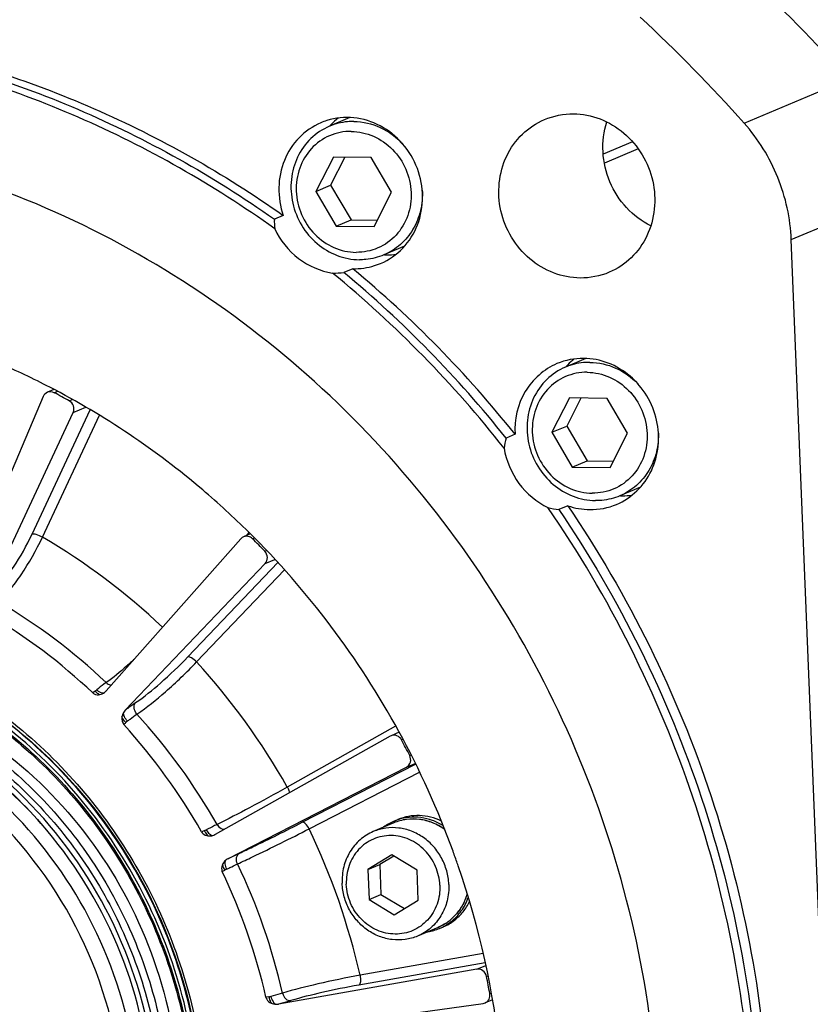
# Model space of a CAD drawing. Header units: millimetres. Extents: x 0 to 420, y 0 to 297.
# Tile 10 of 65: x 172 to 186, y 44 to 62. Entities that reach past the tile are written whole.
import ezdxf

# ---------------------------------------------------------------- set-up
doc = ezdxf.new("R2010")
doc.units = ezdxf.units.MM
doc.header["$LTSCALE"] = 23.1
doc.layers.add('COMPONENTS', color=7, linetype='CONTINUOUS')

msp = doc.modelspace()

# ---------------------------------------------------------------- linework, layer by layer
at = {"layer": 'COMPONENTS', "color": 7, "linetype": 'CONTINUOUS'}
for p, q in [((185.28809, 59.75497), (187.1948, 60.56257)), ((178.06424, 59.85812), (177.69033, 59.69975)), ((183.24349, 59.41465), (182.70541, 59.18675)), ((183.34614, 59.28662), (182.72639, 59.02413)), ((177.76238, 59.13507), (177.44085, 58.50556)), ((177.97467, 59.13277), (177.71324, 58.62093)), ((178.45661, 59.12755), (177.76238, 59.13507)), ((178.8293, 58.49052), (178.45661, 59.12755)), ((177.44085, 58.50556), (177.71324, 58.62093)), ((177.44085, 58.50556), (177.81354, 57.86852)), ((177.71324, 58.62093), (178.08592, 57.98389)), ((178.50776, 57.861), (178.8293, 58.49052)), ((186.15027, 57.62285), (188.05698, 58.43044)), ((176.84538, 58.06539), (176.68195, 57.99617)), ((177.81354, 57.86852), (178.08592, 57.98389)), ((178.08592, 57.98389), (178.56786, 57.97867)), ((177.81354, 57.86852), (178.50776, 57.861)), ((187.44542, 25.55473), (186.15027, 57.62285)), ((179.06298, 57.50097), (178.68877, 57.34248)), ((178.11852, 57.09), (177.95509, 57.02077)), ((178.51862, 57.14604), (178.62785, 57.18657)), ((182.38753, 55.4446), (182.01403, 55.2864)), ((172.64465, 54.87588), (172.52438, 54.82494)), ((172.64781, 54.81873), (172.70779, 54.84413)), ((172.44888, 54.74847), (170.96259, 51.24953)), ((172.92451, 54.67044), (172.97844, 54.69329)), ((182.08608, 54.72173), (181.76454, 54.09221)), ((182.29837, 54.71943), (182.03693, 54.20759)), ((182.78031, 54.71421), (182.08608, 54.72173)), ((183.15299, 54.07717), (182.78031, 54.71421)), ((172.24289, 52.22429), (173.30809, 54.50544)), ((172.99618, 54.45517), (173.22571, 54.55239)), ((171.39186, 51.01947), (172.99618, 54.45517)), ((172.43308, 52.1716), (173.47614, 54.40533)), ((181.76454, 54.09221), (182.03693, 54.20759)), ((182.03693, 54.20759), (182.40962, 53.57055)), ((181.09002, 54.05688), (180.92659, 53.98766)), ((181.76454, 54.09221), (182.13723, 53.45518)), ((182.83146, 53.44766), (183.15299, 54.07717)), ((182.13723, 53.45518), (182.40962, 53.57055)), ((182.13723, 53.45518), (182.83146, 53.44766)), ((182.40962, 53.57055), (182.89156, 53.56533)), ((183.38699, 53.08777), (183.01246, 52.92913)), ((182.05585, 52.74688), (181.89242, 52.67766)), ((176.06908, 52.14175), (173.60245, 49.35524)), ((176.24175, 52.22982), (176.11923, 52.17793)), ((176.21654, 52.25429), (176.16677, 52.19806)), ((176.28217, 52.14263), (176.31655, 52.15719)), ((176.50625, 51.91391), (176.53821, 51.92745)), ((173.95007, 49.0004), (176.51228, 51.68935)), ((175.09456, 49.97645), (176.74359, 51.70705)), ((176.51228, 51.68935), (176.68996, 51.7646)), ((175.25804, 49.88451), (176.86774, 51.57383)), ((173.39781, 49.35099), (173.35397, 49.31933)), ((178.90381, 48.70793), (176.91906, 47.59261)), ((178.81905, 48.53304), (178.80474, 48.52618)), ((178.96603, 48.59542), (178.81855, 48.53296)), ((178.80474, 48.52618), (175.59923, 46.72487)), ((179.01115, 48.45761), (179.03634, 48.46828)), ((179.16066, 48.17084), (179.1854, 48.18132)), ((177.19228, 46.94663), (179.26813, 48.0127)), ((179.10048, 47.95897), (179.26111, 48.02701)), ((175.83119, 46.27998), (179.10048, 47.95897)), ((177.3184, 46.82669), (179.3405, 47.86517)), ((178.8687, 46.93584), (178.49471, 46.77744)), ((178.87634, 46.96862), (178.9428, 46.99677)), ((175.39868, 46.79267), (175.3483, 46.77223)), ((175.5919, 46.72094), (175.59923, 46.72487)), ((178.8346, 46.34977), (178.39476, 46.08044)), ((178.86841, 46.32934), (178.61267, 46.17274)), ((179.29658, 46.07067), (178.8346, 46.34977)), ((180.04056, 46.17545), (180.03284, 46.19772)), ((175.72869, 46.04264), (175.77502, 46.07087)), ((178.39476, 46.08044), (178.61267, 46.17274)), ((178.39476, 46.08044), (178.41691, 45.53201)), ((178.61267, 46.17274), (178.63482, 45.6243)), ((179.31873, 45.52224), (179.29658, 46.07067)), ((180.05062, 46.14629), (180.04056, 46.17545)), ((178.41691, 45.53201), (178.63482, 45.6243)), ((178.41691, 45.53201), (178.87889, 45.2529)), ((178.63482, 45.6243), (179.06299, 45.36563)), ((178.87889, 45.2529), (179.31873, 45.52224)), ((179.67993, 45.02056), (179.30594, 44.86216)), ((179.70879, 45.00324), (179.77525, 45.03139)), ((180.50666, 44.54089), (178.25135, 44.14346)), ((180.3881, 44.25568), (176.75748, 43.6159)), ((180.54317, 44.37194), (178.22927, 43.96419)), ((180.3881, 44.25568), (180.55318, 44.32561)), ((180.56761, 44.12437), (180.59424, 44.13564)), ((176.58208, 43.74972), (176.52866, 43.74189)), ((180.67626, 43.69549), (180.54256, 43.63886)), ((180.62793, 43.80763), (180.65581, 43.81943)), ((176.85106, 43.1245), (180.50741, 43.62918))]:
    msp.add_line(p, q, dxfattribs=at)
for centre, radius, start, end in [((165.87428, 41.57838), 28.54758, 41.68247, 47.141812), ((163.96757, 40.77078), 28.54758, 41.68247, 47.141812), ((178.00605, 58.65157), 1.20829, 107.50648, 113.015381), ((178.63334, 58.87059), 1.25329, 136.685523, 138.309855), ((178.62353, 58.88012), 1.23961, 128.44357, 136.695188), ((178.74904, 58.58738), 1.24397, 267.617348, 270.062628), ((178.74893, 58.58258), 1.23917, 270.067891, 277.492098), ((164.53665, 40.92567), 20.81492, 38.220438, 50.603849), ((164.66377, 41.02731), 20.79544, 38.552447, 50.271835), ((164.82532, 41.09468), 20.79806, 38.553188, 50.271094), ((182.94895, 54.46488), 1.24215, 128.490526, 136.012475), ((182.95687, 54.45704), 1.25329, 136.005857, 138.277512), ((165.95186, 41.99192), 14.46938, 61.191074, 62.434191), ((183.07296, 54.17019), 1.24012, 267.585307, 269.377545), ((183.07276, 54.16758), 1.2375, 269.385552, 277.436932), ((166.41021, 41.85502), 11.94599, 46.498242, 59.723407), ((165.11295, 41.04662), 15.78084, 28.647737, 45.328538), ((165.42809, 41.28491), 15.35257, 43.814654, 45.009628), ((166.1636, 41.6745), 10.80054, 46.485018, 59.566765), ((166.07057, 41.63144), 10.59016, 46.547671, 59.50392), ((166.00043, 41.42736), 12.53901, 29.451463, 42.412765), ((173.12749, 49.73263), 0.46768, 305.310313, 310.022611), ((173.43202, 49.50635), 0.22778, 306.999846, 310.057081), ((173.43242, 49.5059), 0.22718, 310.054286, 316.524085), ((173.43408, 49.50429), 0.22487, 316.531197, 318.483645), ((165.81125, 41.3333), 11.2917, 29.578776, 42.285639), ((165.72509, 41.29666), 11.07194, 29.639657, 42.224499), ((174.21875, 48.51689), 0.3644, 128.823737, 134.836834), ((164.93511, 40.94646), 15.98492, 20.01042, 28.657193), ((165.05958, 41.00109), 15.81916, 26.951234, 28.122593), ((166.16166, 41.46653), 8.29545, 4.75743, 41.156708), ((179.23759, 46.11648), 0.92555, 112.972918, 126.85057), ((179.23589, 46.11969), 0.92194, 108.476817, 112.953596), ((175.24098, 47.18583), 0.42361, 291.857456, 297.106718), ((165.83148, 41.32892), 12.73478, 12.76845, 25.576299), ((175.49028, 46.91946), 0.22302, 287.650426, 297.109721), ((164.98136, 40.96434), 15.93535, 19.172483, 20.006904), ((175.93352, 46.08131), 0.22347, 117.252564, 128.841453), ((165.69697, 41.27162), 11.42177, 12.868731, 25.476205), ((165.61324, 41.23609), 11.19934, 12.92911, 25.415626), ((175.98494, 45.72711), 0.40279, 115.897062, 121.410983), ((179.34719, 45.85601), 0.92626, 292.977676, 307.912578), ((179.41365, 45.88416), 0.92626, 292.977676, 307.912578), ((179.34808, 45.85562), 0.92556, 279.057081, 292.936428), ((165.19811, 41.03323), 15.67727, 10.193284, 11.3717), ((176.52565, 44.13077), 0.38521, 278.42289, 284.164123), ((176.71842, 43.83938), 0.22687, 268.440496, 279.915313), ((180.48816, 43.76751), 0.13966, 277.921766, 293.120068)]:
    msp.add_arc(centre, radius, start, end, dxfattribs=at)
for points, knots in [([(161.28293, 60.93607), (162.55953, 61.27646), (165.21426, 61.6668), (169.24385, 61.34432), (173.15767, 60.13777), (175.55784, 58.78888), (176.68195, 57.99617)], [0, 0, 0, 0, 0.2453038, 0.49316963, 0.7446139, 1, 1, 1, 1]), ([(161.9647, 61.13499), (163.2091, 61.42608), (165.78461, 61.73442), (169.67373, 61.35014), (173.44384, 60.14302), (175.75877, 58.83166), (176.84538, 58.06539)], [0, 0, 0, 0, 0.24534699, 0.49329461, 0.7447427, 1, 1, 1, 1]), ([(176.68871, 57.82207), (175.56572, 58.62502), (173.16453, 59.99288), (169.24173, 61.22068), (165.19886, 61.55505), (162.53453, 61.16577), (161.25378, 60.82426)], [0, 0, 0, 0, 0.25543512, 0.50689829, 0.75474502, 1, 1, 1, 1]), ([(182.16092, 59.92732), (182.32586, 59.92553), (182.66199, 59.85926), (183.25069, 59.50625), (183.72256, 58.72808), (183.63365, 57.82237), (183.24235, 57.27258), (182.96338, 57.08672), (182.81443, 57.02363)], [0, 0, 0, 0, 0.12327334, 0.24962173, 0.50501342, 0.7561862, 0.87911327, 1, 1, 1, 1]), ([(177.53363, 59.76367), (177.38489, 59.7005), (177.10764, 59.5094), (176.8343, 59.08178), (176.73354, 58.57423), (176.78925, 58.22864), (176.84538, 58.06539)], [0, 0, 0, 0, 0.24187836, 0.48839839, 0.74161932, 1, 1, 1, 1]), ([(178.62792, 57.18642), (178.7797, 57.25096), (179.06212, 57.44795), (179.429, 58.03462), (179.42262, 58.9733), (178.80772, 59.68214), (178.14445, 59.88741), (177.80033, 59.85363), (177.64258, 59.80389)], [0, 0, 0, 0, 0.12163232, 0.24566371, 0.49891161, 0.75322633, 0.87802163, 1, 1, 1, 1]), ([(178.1384, 59.78766), (178.09993, 59.78808), (177.94714, 59.78207), (177.79561, 59.74434), (177.69033, 59.69975)], [0, 0, 0, 0, 0.25178336, 1, 1, 1, 1]), ([(178.1384, 59.78766), (178.30357, 59.78587), (178.64126, 59.7075), (178.91822, 59.5015), (179.03327, 59.37623)], [0, 0, 0, 0, 0.49269927, 1, 1, 1, 1]), ([(182.28241, 56.91926), (182.11746, 56.92104), (181.78133, 56.98732), (181.19264, 57.34033), (180.72076, 58.11849), (180.80967, 59.02421), (181.20098, 59.574), (181.47995, 59.75985), (181.6289, 59.82294)], [0, 0, 0, 0, 0.12327334, 0.24962173, 0.50501342, 0.7561862, 0.87911327, 1, 1, 1, 1]), ([(183.5774, 57.87557), (183.24881, 58.0381), (182.70143, 58.62683), (182.6597, 59.42966), (182.77175, 59.7787)], [0, 0, 0, 0, 0.49999971, 1, 1, 1, 1]), ([(186.15027, 57.62285), (186.13458, 58.01135), (185.96601, 58.78856), (185.54691, 59.46436), (185.28809, 59.75497)], [0, 0, 0, 0, 0.49978257, 1, 1, 1, 1]), ([(173.79185, 25.06345), (174.67952, 25.43945), (176.39293, 26.3611), (178.6698, 28.19667), (180.59199, 30.43371), (182.61359, 33.8707), (183.98199, 38.83372), (183.59215, 45.04663), (181.2545, 50.86663), (177.2359, 55.63233), (172.81092, 58.2864), (168.96852, 59.38877), (166.99628, 59.59085), (166.01725, 59.60146)], [0, 0, 0, 0, 0.06006727, 0.12040877, 0.18126365, 0.24280537, 0.36775832, 0.49537594, 0.62411538, 0.75196203, 0.87727635, 0.93899429, 1, 1, 1, 1]), ([(177.69033, 59.69975), (177.5649, 59.64661), (177.3299, 59.49035), (177.08404, 59.14327), (176.96896, 58.72501), (176.99645, 58.28497), (177.16188, 57.87299), (177.44674, 57.53554), (177.81889, 57.31163), (178.10182, 57.25606), (178.2407, 57.25456)], [0, 0, 0, 0, 0.12007507, 0.24216549, 0.3673037, 0.49511044, 0.62404073, 0.75207702, 0.87757629, 1, 1, 1, 1]), ([(178.09031, 59.60627), (177.9546, 59.60774), (177.67882, 59.55343), (177.33599, 59.30709), (177.11806, 58.93799), (177.05605, 58.50546), (177.15558, 58.07393), (177.40146, 57.70564), (177.75814, 57.45456), (178.0413, 57.3913), (178.17983, 57.3898)], [0, 0, 0, 0, 0.12070243, 0.24145938, 0.36479797, 0.49164606, 0.62088225, 0.75006751, 0.87679029, 1, 1, 1, 1]), ([(178.09031, 59.60627), (178.22885, 59.60477), (178.512, 59.54151), (178.86869, 59.29043), (179.11456, 58.92214), (179.21409, 58.49061), (179.15209, 58.05809), (178.93416, 57.68898), (178.59133, 57.44264), (178.31554, 57.38833), (178.17983, 57.3898)], [0, 0, 0, 0, 0.12320971, 0.24993249, 0.37911775, 0.50835394, 0.63520203, 0.75854062, 0.87929757, 1, 1, 1, 1]), ([(179.39088, 58.53067), (179.39807, 58.40515), (179.3771, 58.15309), (179.23864, 57.80468), (179.0052, 57.51944), (178.79837, 57.38891), (178.68877, 57.34248)], [0, 0, 0, 0, 0.25737451, 0.50944695, 0.75632452, 1, 1, 1, 1]), ([(176.68871, 57.82207), (176.78768, 57.61151), (177.08342, 57.23613), (177.52427, 57.04395), (177.74744, 57.01094)], [0, 0, 0, 0, 0.50770098, 1, 1, 1, 1]), ([(178.68877, 57.34248), (178.58349, 57.29788), (178.43196, 57.26015), (178.27918, 57.25414), (178.2407, 57.25456)], [0, 0, 0, 0, 0.74821664, 1, 1, 1, 1]), ([(172.57066, 54.91754), (172.26573, 55.07527), (171.0356, 55.6576), (169.72121, 56.06311), (168.72165, 56.25249)], [0, 0, 0, 0, 0.25231054, 1, 1, 1, 1]), ([(182.95026, 52.77247), (183.08745, 52.83057), (183.3444, 53.00176), (183.70481, 53.50814), (183.7867, 54.34235), (183.35208, 55.05908), (182.80986, 55.38422), (182.50027, 55.44527), (182.34834, 55.44691)], [0, 0, 0, 0, 0.12088673, 0.2438138, 0.49498658, 0.75037827, 0.87672666, 1, 1, 1, 1]), ([(181.85806, 55.35066), (181.62065, 55.25006), (181.19605, 54.87324), (181.07572, 54.32474), (181.09002, 54.05688)], [0, 0, 0, 0, 0.49013001, 1, 1, 1, 1]), ([(182.01403, 55.2864), (181.88859, 55.23326), (181.6536, 55.077), (181.40774, 54.72993), (181.29265, 54.31167), (181.32015, 53.87163), (181.48558, 53.45965), (181.77044, 53.1222), (182.14258, 52.89829), (182.42551, 52.84272), (182.5644, 52.84122)], [0, 0, 0, 0, 0.12007507, 0.24216549, 0.3673037, 0.49511044, 0.62404073, 0.75207702, 0.87757629, 1, 1, 1, 1]), ([(182.46209, 55.37432), (182.42362, 55.37474), (182.27083, 55.36873), (182.11931, 55.331), (182.01403, 55.2864)], [0, 0, 0, 0, 0.25178336, 1, 1, 1, 1]), ([(182.46209, 55.37432), (182.62293, 55.37258), (182.95151, 55.29829), (183.22391, 55.10238), (183.33832, 54.98279)], [0, 0, 0, 0, 0.49286933, 1, 1, 1, 1]), ([(182.41401, 55.19293), (182.2783, 55.1944), (182.00251, 55.14009), (181.65968, 54.89375), (181.44175, 54.52465), (181.37975, 54.09212), (181.47928, 53.66059), (181.72516, 53.2923), (182.08184, 53.04122), (182.365, 52.97796), (182.50353, 52.97646)], [0, 0, 0, 0, 0.12070243, 0.24145938, 0.36479797, 0.49164606, 0.62088225, 0.75006751, 0.87679029, 1, 1, 1, 1]), ([(182.41401, 55.19293), (182.55254, 55.19143), (182.8357, 55.12817), (183.19238, 54.87709), (183.43826, 54.5088), (183.53779, 54.07727), (183.47579, 53.64474), (183.25786, 53.27564), (182.91503, 53.0293), (182.63924, 52.97499), (182.50353, 52.97646)], [0, 0, 0, 0, 0.12320971, 0.24993249, 0.37911775, 0.50835394, 0.63520203, 0.75854062, 0.87929757, 1, 1, 1, 1]), ([(176.20751, 52.26916), (175.93765, 52.53525), (174.82929, 53.5508), (173.56885, 54.40119), (172.57066, 54.91754)], [0, 0, 0, 0, 0.25218826, 1, 1, 1, 1]), ([(172.99618, 54.45517), (173.01327, 54.49176), (173.0174, 54.58169), (172.96019, 54.65082), (172.92451, 54.67044)], [0, 0, 0, 0, 0.49789853, 1, 1, 1, 1]), ([(183.71523, 54.10489), (183.7212, 53.9804), (183.69835, 53.73074), (183.55896, 53.38622), (183.32641, 53.10433), (183.12117, 52.97519), (183.01246, 52.92913)], [0, 0, 0, 0, 0.25731913, 0.50935619, 0.75625575, 1, 1, 1, 1]), ([(180.88961, 53.80362), (180.92758, 53.57271), (181.11396, 53.12638), (181.48527, 52.81398), (181.69278, 52.71424)], [0, 0, 0, 0, 0.50406981, 1, 1, 1, 1]), ([(183.01246, 52.92913), (182.90719, 52.88454), (182.75566, 52.84681), (182.60287, 52.8408), (182.5644, 52.84122)], [0, 0, 0, 0, 0.74821664, 1, 1, 1, 1]), ([(182.68214, 30.51736), (183.66747, 32.14582), (185.1541, 35.76819), (185.7137, 41.63695), (184.60879, 47.5004), (182.81494, 51.08572), (181.69278, 52.71424)], [0, 0, 0, 0, 0.24415295, 0.49344708, 0.74630832, 1, 1, 1, 1]), ([(182.05585, 52.74688), (183.16867, 51.10996), (184.94321, 47.51231), (186.02147, 41.64038), (185.43983, 35.77086), (183.94281, 32.15094), (182.95339, 30.5237)], [0, 0, 0, 0, 0.25374033, 0.50659714, 0.75586621, 1, 1, 1, 1]), ([(181.89242, 52.67766), (182.99834, 51.05089), (184.7647, 47.47754), (185.85132, 41.64497), (185.299, 35.80865), (183.83439, 32.20108), (182.863, 30.57565)], [0, 0, 0, 0, 0.25368437, 0.50650934, 0.7557972, 1, 1, 1, 1]), ([(171.54642, 51.18633), (171.60846, 51.24227), (171.73422, 51.38258), (171.98023, 51.72132), (172.14516, 52.01501), (172.24289, 52.22429)], [0, 0, 0, 0, 0.19959526, 0.44811472, 1, 1, 1, 1]), ([(171.63443, 50.98694), (171.70545, 51.05079), (171.84949, 51.21093), (172.13151, 51.59749), (172.32082, 51.9327), (172.43308, 52.1716)], [0, 0, 0, 0, 0.19964846, 0.44819142, 1, 1, 1, 1]), ([(172.43308, 52.1716), (172.39777, 52.19131), (172.34506, 52.21423), (172.28019, 52.22812), (172.25251, 52.22836), (172.24289, 52.22429)], [0, 0, 0, 0, 0.60483397, 0.84380997, 1, 1, 1, 1]), ([(176.28217, 52.14263), (176.26122, 52.16358), (176.20764, 52.19445), (176.14542, 52.18904), (176.11917, 52.1779)], [0, 0, 0, 0, 0.50954664, 1, 1, 1, 1]), ([(176.51228, 51.68935), (176.53955, 51.71797), (176.57015, 51.80281), (176.53462, 51.88434), (176.50625, 51.91391)], [0, 0, 0, 0, 0.49099674, 1, 1, 1, 1]), ([(160.02968, 47.10788), (160.33044, 47.56757), (161.0231, 48.4249), (162.29848, 49.46507), (163.75669, 50.21325), (165.34056, 50.63937), (166.98843, 50.72737), (168.63631, 50.4748), (170.22133, 49.8918), (172.17548, 48.70404), (174.16356, 46.52872), (175.46406, 43.25156), (175.50495, 40.30877), (174.89203, 38.11326), (174.38219, 37.10349), (174.08201, 36.63421)], [0, 0, 0, 0, 0.06121016, 0.12181053, 0.1821128, 0.24246964, 0.30322924, 0.36467273, 0.42696996, 0.49015772, 0.61815312, 0.74728178, 0.87496451, 0.93792716, 1, 1, 1, 1]), ([(164.16487, 50.15851), (164.9764, 50.43884), (166.72357, 50.725), (169.35328, 50.26781), (171.75332, 48.98723), (173.691, 47.01588), (174.98633, 44.54765), (175.51638, 41.81729), (175.22929, 39.08757), (174.49318, 37.41923), (174.00923, 36.67954)], [0, 0, 0, 0, 0.1199097, 0.24180874, 0.36650059, 0.49370088, 0.62220042, 0.75032894, 0.87654855, 1, 1, 1, 1]), ([(175.2971, 41.78481), (175.26901, 42.45273), (175.06469, 43.78981), (174.33873, 45.68005), (173.22982, 47.36995), (171.79529, 48.76963), (170.10941, 49.80511), (168.25957, 50.41982), (166.34494, 50.57915), (165.08655, 50.37283), (164.4857, 50.19545)], [0, 0, 0, 0, 0.12777555, 0.25615181, 0.38421368, 0.51110018, 0.6361779, 0.75917606, 0.8802565, 1, 1, 1, 1]), ([(175.37451, 41.77772), (175.35143, 42.34914), (175.19773, 43.49315), (174.65893, 45.13739), (173.83142, 46.65724), (172.74647, 47.99424), (171.44494, 49.09751), (169.9757, 49.92446), (168.39531, 50.44262), (167.29943, 50.56893), (166.75611, 50.57482)], [0, 0, 0, 0, 0.12676229, 0.25414839, 0.3815114, 0.50819821, 0.6336516, 0.75748919, 0.87956244, 1, 1, 1, 1]), ([(166.74441, 50.4189), (167.27847, 50.41311), (168.35567, 50.28896), (169.90912, 49.77963), (171.35332, 48.96677), (172.63267, 47.88231), (173.69912, 46.5681), (174.51252, 45.07416), (175.04214, 43.45795), (175.19322, 42.33343), (175.21591, 41.77176)], [0, 0, 0, 0, 0.12043756, 0.24251081, 0.3663484, 0.49180179, 0.6184886, 0.74585161, 0.87323771, 1, 1, 1, 1]), ([(166.77062, 50.44704), (167.30525, 50.43916), (168.38314, 50.31102), (169.93671, 49.79653), (171.38044, 48.9794), (172.65902, 47.89153), (173.72471, 46.5747), (174.53756, 45.07876), (175.06703, 43.46094), (175.21834, 42.33548), (175.24123, 41.77331)], [0, 0, 0, 0, 0.12045356, 0.24254105, 0.36638783, 0.49184307, 0.61852436, 0.74587644, 0.87324937, 1, 1, 1, 1]), ([(174.13988, 49.13979), (174.30063, 49.24623), (174.62813, 49.5174), (174.93531, 49.80934), (175.09456, 49.97645)], [0, 0, 0, 0, 0.45511311, 1, 1, 1, 1]), ([(175.25804, 49.88451), (175.2307, 49.91335), (175.18762, 49.94943), (175.13002, 49.97695), (175.1035, 49.98024), (175.09456, 49.97645)], [0, 0, 0, 0, 0.61709841, 0.84915644, 1, 1, 1, 1]), ([(167.26238, 49.79651), (167.74197, 49.77313), (168.7053, 49.62773), (170.08668, 49.12939), (171.36516, 48.36865), (172.49384, 47.37402), (173.43245, 46.18216), (174.14726, 44.83625), (174.61261, 43.38564), (174.74577, 42.37824), (174.76609, 41.87501)], [0, 0, 0, 0, 0.12069118, 0.24297775, 0.36693684, 0.49240441, 0.61900551, 0.74621168, 0.87340907, 1, 1, 1, 1]), ([(167.26434, 49.82392), (168.0259, 49.81567), (169.57341, 49.54263), (171.66642, 48.43282), (173.37182, 46.73038), (174.53317, 44.59555), (175.0465, 42.2243), (174.86142, 39.83256), (173.99125, 37.64375), (172.98979, 36.44527), (172.4155, 35.9522)], [0, 0, 0, 0, 0.12170565, 0.24614331, 0.37304954, 0.50128726, 0.62926672, 0.75548415, 0.87904189, 1, 1, 1, 1]), ([(174.11843, 49.93805), (174.07151, 49.89409), (173.90542, 49.74278), (173.73243, 49.59798), (173.60024, 49.50699)], [0, 0, 0, 0, 0.28602876, 1, 1, 1, 1]), ([(174.16485, 48.93067), (174.34877, 49.05207), (174.7237, 49.36118), (175.07558, 49.69399), (175.25804, 49.88451)], [0, 0, 0, 0, 0.4551571, 1, 1, 1, 1]), ([(170.2381, 34.67888), (170.62301, 34.84193), (171.36597, 35.24161), (172.35326, 36.03758), (173.18675, 37.00763), (174.06334, 38.49801), (174.65675, 40.65007), (174.48729, 43.34433), (173.47514, 45.86728), (172.01093, 47.60025), (170.57033, 48.63185), (169.39118, 49.20575), (168.14625, 49.5634), (167.29118, 49.65088), (166.86666, 49.65548)], [0, 0, 0, 0, 0.06003999, 0.12035456, 0.18118223, 0.24269632, 0.36759346, 0.49515397, 0.62383543, 0.75162447, 0.81485565, 0.87733075, 0.93902145, 1, 1, 1, 1]), ([(166.95927, 49.6947), (167.44332, 49.68946), (168.41965, 49.57693), (169.82763, 49.1153), (171.13659, 48.37855), (172.29614, 47.39564), (173.26272, 46.20449), (173.99996, 44.85045), (174.47999, 43.38558), (174.61692, 42.36637), (174.63748, 41.85729)], [0, 0, 0, 0, 0.12043756, 0.24251081, 0.3663484, 0.49180179, 0.6184886, 0.74585161, 0.87323771, 1, 1, 1, 1]), ([(166.87073, 49.55455), (167.38432, 49.54898), (168.42116, 49.42128), (169.90675, 48.89677), (171.26989, 48.06335), (172.05394, 47.32932), (172.4074, 46.92594)], [0, 0, 0, 0, 0.24453618, 0.49267756, 0.74465083, 1, 1, 1, 1]), ([(172.40728, 46.92586), (172.06046, 47.31678), (171.29274, 48.02782), (169.96137, 48.83457), (168.51254, 49.34207), (167.50211, 49.46565), (167.00154, 49.47107)], [0, 0, 0, 0, 0.25532256, 0.50727771, 0.75542468, 1, 1, 1, 1]), ([(173.60024, 49.50699), (173.5871, 49.498), (173.52808, 49.45607), (173.47152, 49.41077), (173.42825, 49.37448)], [0, 0, 0, 0, 0.21988078, 1, 1, 1, 1]), ([(173.60023, 49.50698), (173.60708, 49.50043), (173.6346, 49.47762), (173.66954, 49.4628), (173.69572, 49.46029)], [0, 0, 0, 0, 0.26473535, 1, 1, 1, 1]), ([(170.02943, 34.85114), (170.40259, 35.00916), (171.12288, 35.39653), (172.08005, 36.16814), (172.88813, 37.1082), (173.52286, 38.18804), (173.96584, 39.3758), (174.28544, 41.05956), (174.14976, 43.25249), (173.16804, 45.69678), (171.74877, 47.37717), (170.35221, 48.3772), (169.20912, 48.93358), (168.00228, 49.28028), (167.17338, 49.36508), (166.76184, 49.36954)], [0, 0, 0, 0, 0.06001318, 0.12030051, 0.18110055, 0.24258687, 0.3048479, 0.36787949, 0.49538253, 0.62400662, 0.75173874, 0.81494174, 0.87738887, 0.93905089, 1, 1, 1, 1]), ([(173.35397, 49.31933), (173.3628, 49.31097), (173.40218, 49.28404), (173.45366, 49.28126), (173.48778, 49.2879)], [0, 0, 0, 0, 0.25930204, 1, 1, 1, 1]), ([(173.39781, 49.35099), (173.40494, 49.34311), (173.43087, 49.31724), (173.46242, 49.29462), (173.48777, 49.2879)], [0, 0, 0, 0, 0.28829555, 1, 1, 1, 1]), ([(173.42825, 49.37448), (173.44019, 49.3629), (173.47736, 49.33146), (173.54008, 49.30563), (173.56911, 49.32444)], [0, 0, 0, 0, 0.3247444, 1, 1, 1, 1]), ([(167.25295, 34.46589), (167.70597, 34.46098), (168.61342, 34.54474), (169.91517, 34.95153), (171.1031, 35.62322), (172.13004, 36.53325), (172.95654, 37.64565), (173.55127, 38.91664), (173.89208, 40.29748), (173.99256, 42.21521), (173.44273, 44.61173), (172.07568, 46.6551), (170.61138, 47.89552), (169.37316, 48.59264), (168.04152, 49.02917), (167.11809, 49.13562), (166.66027, 49.14058)], [0, 0, 0, 0, 0.06062986, 0.12091632, 0.18121863, 0.24188846, 0.303218, 0.3653918, 0.42846099, 0.49234133, 0.62109562, 0.74979916, 0.81362331, 0.87662554, 0.93872937, 1, 1, 1, 1]), ([(173.95007, 49.0004), (173.96709, 49.01387), (174.02903, 49.06209), (174.09251, 49.10843), (174.13988, 49.13979)], [0, 0, 0, 0, 0.27642718, 1, 1, 1, 1]), ([(174.16485, 48.93067), (174.13776, 48.96017), (174.10117, 49.03074), (174.1175, 49.11343), (174.13988, 49.13979)], [0, 0, 0, 0, 0.53670095, 1, 1, 1, 1]), ([(173.99029, 48.80078), (173.96714, 48.82564), (173.93298, 48.87576), (173.91667, 48.93839), (173.92196, 48.96428)], [0, 0, 0, 0, 0.56250865, 1, 1, 1, 1]), ([(173.9903, 48.80079), (174.00599, 48.81344), (174.06285, 48.85847), (174.12123, 48.90167), (174.16485, 48.93067)], [0, 0, 0, 0, 0.27794612, 1, 1, 1, 1]), ([(173.96181, 48.77529), (173.95375, 48.7829), (173.92489, 48.81307), (173.90088, 48.84871), (173.88993, 48.8774)], [0, 0, 0, 0, 0.26530576, 1, 1, 1, 1]), ([(179.01115, 48.45761), (178.99333, 48.49094), (178.93465, 48.54685), (178.85222, 48.54702), (178.81901, 48.53314)], [0, 0, 0, 0, 0.51222811, 1, 1, 1, 1]), ([(179.10048, 47.95897), (179.13488, 47.97664), (179.19051, 48.04719), (179.17911, 48.13456), (179.16066, 48.17084)], [0, 0, 0, 0, 0.48720659, 1, 1, 1, 1]), ([(176.91906, 47.59261), (176.68968, 47.46295), (176.26298, 47.22965), (175.83183, 47.00442), (175.63139, 46.90711)], [0, 0, 0, 0, 0.54182226, 1, 1, 1, 1]), ([(176.91906, 47.59261), (176.92392, 47.58364), (176.94043, 47.55028), (176.95307, 47.51447), (176.95682, 47.48767)], [0, 0, 0, 0, 0.27397914, 1, 1, 1, 1]), ([(175.63139, 46.90711), (175.6168, 46.90009), (175.5507, 46.86791), (175.48504, 46.83482), (175.43399, 46.80875)], [0, 0, 0, 0, 0.22029006, 1, 1, 1, 1]), ([(175.63138, 46.9071), (175.63883, 46.89385), (175.67031, 46.84906), (175.72608, 46.81735), (175.76592, 46.81847)], [0, 0, 0, 0, 0.27613416, 1, 1, 1, 1]), ([(176.047, 46.38221), (176.12661, 46.41909), (176.51094, 46.60199), (176.89172, 46.79227), (177.19228, 46.94663)], [0, 0, 0, 0, 0.2061397, 1, 1, 1, 1]), ([(177.3184, 46.82669), (177.30115, 46.86111), (177.27328, 46.90755), (177.21216, 46.95505), (177.19228, 46.94663)], [0, 0, 0, 0, 0.64073683, 1, 1, 1, 1]), ([(179.7997, 46.81917), (179.73207, 46.86767), (179.58575, 46.94827), (179.3453, 47.01081), (179.09982, 47.01021), (178.94248, 46.96709), (178.8687, 46.93584)], [0, 0, 0, 0, 0.25527705, 0.5064787, 0.75422354, 1, 1, 1, 1]), ([(179.80156, 46.81443), (179.73388, 46.86372), (179.58736, 46.94574), (179.34626, 47.00985), (179.10019, 47.01011), (178.94254, 46.96712), (178.8687, 46.93584)], [0, 0, 0, 0, 0.25599513, 0.50738498, 0.75482991, 1, 1, 1, 1]), ([(179.74134, 46.96788), (179.67864, 46.99851), (179.54756, 47.04694), (179.34162, 47.07686), (179.13619, 47.06232), (179.00504, 47.02313), (178.94281, 46.99677)], [0, 0, 0, 0, 0.25454932, 0.50546115, 0.753516, 1, 1, 1, 1]), ([(179.77542, 46.88356), (179.71319, 46.92292), (179.58112, 46.98841), (179.36829, 47.04142), (179.15171, 47.04612), (179.01092, 47.01656), (178.94371, 46.9941)], [0, 0, 0, 0, 0.25522744, 0.50650216, 0.75436316, 1, 1, 1, 1]), ([(175.3483, 46.77222), (175.35443, 46.76146), (175.38476, 46.7234), (175.43338, 46.70419), (175.4686, 46.69926)], [0, 0, 0, 0, 0.25830625, 1, 1, 1, 1]), ([(175.39869, 46.79267), (175.40334, 46.7828), (175.42161, 46.74844), (175.4459, 46.71603), (175.46851, 46.69928)], [0, 0, 0, 0, 0.2794674, 1, 1, 1, 1]), ([(175.43399, 46.80875), (175.44971, 46.78032), (175.48178, 46.73601), (175.53533, 46.70484), (175.55792, 46.70694)], [0, 0, 0, 0, 0.5887096, 1, 1, 1, 1]), ([(176.00813, 46.18453), (176.09917, 46.22655), (176.53876, 46.43478), (176.97446, 46.65117), (177.3184, 46.82669)], [0, 0, 0, 0, 0.20614544, 1, 1, 1, 1]), ([(178.49471, 46.77744), (178.40697, 46.74028), (178.24129, 46.63626), (178.05294, 46.40945), (177.93909, 46.1321), (177.91929, 45.93085), (177.92335, 45.83038)], [0, 0, 0, 0, 0.24379922, 0.49071754, 0.74272347, 1, 1, 1, 1]), ([(179.8773, 45.80921), (179.87391, 45.89331), (179.84736, 46.06168), (179.75189, 46.29817), (179.60611, 46.50663), (179.41845, 46.67467), (179.19973, 46.79231), (178.96267, 46.85227), (178.72154, 46.85065), (178.56714, 46.80811), (178.49471, 46.77744)], [0, 0, 0, 0, 0.12811298, 0.25681049, 0.38507228, 0.51195559, 0.63682042, 0.75948245, 0.88027652, 1, 1, 1, 1]), ([(179.71348, 45.79206), (179.7087, 45.91029), (179.65429, 46.147), (179.45422, 46.44649), (179.16331, 46.65103), (178.82307, 46.72745), (178.48557, 46.66077), (178.20597, 46.46006), (178.02863, 46.15989), (177.99532, 45.92666), (178.00001, 45.81062)], [0, 0, 0, 0, 0.12923549, 0.25842136, 0.3851442, 0.508354, 0.62905648, 0.74981347, 0.87315265, 1, 1, 1, 1]), ([(175.83119, 46.27998), (175.85098, 46.28951), (175.92274, 46.32395), (175.9947, 46.35799), (176.047, 46.38221)], [0, 0, 0, 0, 0.27595343, 1, 1, 1, 1]), ([(176.00813, 46.18453), (175.99109, 46.2199), (175.97509, 46.29567), (176.01795, 46.36689), (176.047, 46.38221)], [0, 0, 0, 0, 0.54440801, 1, 1, 1, 1]), ([(175.73686, 46.18462), (175.72109, 46.15228), (175.70941, 46.10099), (175.72336, 46.05387), (175.7287, 46.04264)], [0, 0, 0, 0, 0.74315425, 1, 1, 1, 1]), ([(175.77502, 46.07087), (175.76953, 46.08043), (175.7513, 46.1161), (175.73843, 46.1555), (175.73684, 46.1846)], [0, 0, 0, 0, 0.27433145, 1, 1, 1, 1]), ([(175.80902, 46.08945), (175.79443, 46.11919), (175.77636, 46.17302), (175.77963, 46.23576), (175.79337, 46.25537)], [0, 0, 0, 0, 0.58045983, 1, 1, 1, 1]), ([(175.80902, 46.08946), (175.82737, 46.09838), (175.89356, 46.13045), (175.95995, 46.16211), (176.00813, 46.18453)], [0, 0, 0, 0, 0.27739794, 1, 1, 1, 1]), ([(180.79103, 39.11645), (180.93912, 40.28711), (180.95951, 42.68254), (180.43813, 45.01939), (180.05062, 46.14629)], [0, 0, 0, 0, 0.49753699, 1, 1, 1, 1]), ([(179.30594, 44.86216), (179.23352, 44.83148), (179.07911, 44.78895), (178.83798, 44.78733), (178.60092, 44.84728), (178.3822, 44.96492), (178.19454, 45.13297), (178.04877, 45.34143), (177.95329, 45.57791), (177.92675, 45.74629), (177.92335, 45.83038)], [0, 0, 0, 0, 0.11972348, 0.24051755, 0.36317958, 0.48804441, 0.61492772, 0.74318951, 0.87188702, 1, 1, 1, 1]), ([(179.71348, 45.79206), (179.71817, 45.67601), (179.68486, 45.44279), (179.50752, 45.14262), (179.22792, 44.94191), (178.89042, 44.87522), (178.55018, 44.95164), (178.25927, 45.15618), (178.0592, 45.45568), (178.00479, 45.69239), (178.00001, 45.81062)], [0, 0, 0, 0, 0.12684735, 0.25018653, 0.37094352, 0.491646, 0.6148558, 0.74157864, 0.87076451, 1, 1, 1, 1]), ([(179.8773, 45.80921), (179.88136, 45.70875), (179.86156, 45.5075), (179.74771, 45.23015), (179.55937, 45.00334), (179.39368, 44.89931), (179.30594, 44.86216)], [0, 0, 0, 0, 0.25727653, 0.50928246, 0.75620078, 1, 1, 1, 1]), ([(180.21271, 45.63706), (180.19323, 45.56831), (180.14005, 45.43545), (180.01984, 45.2596), (179.86522, 45.11657), (179.74348, 45.04748), (179.67993, 45.02056)], [0, 0, 0, 0, 0.25487996, 0.50588736, 0.75380219, 1, 1, 1, 1]), ([(179.67993, 45.02056), (179.74341, 45.04745), (179.86499, 45.11628), (180.01969, 45.25847), (180.1403, 45.43303), (180.19409, 45.56491), (180.21394, 45.63315)], [0, 0, 0, 0, 0.2466911, 0.49485734, 0.7457258, 1, 1, 1, 1]), ([(179.91634, 45.12524), (179.98826, 45.18123), (180.11734, 45.3163), (180.20305, 45.48203), (180.23425, 45.56939)], [0, 0, 0, 0, 0.49558062, 1, 1, 1, 1]), ([(179.9828, 45.15339), (180.04053, 45.19833), (180.14642, 45.30289), (180.22558, 45.42877), (180.25793, 45.49549)], [0, 0, 0, 0, 0.49666049, 1, 1, 1, 1]), ([(180.56761, 44.12437), (180.55955, 44.16445), (180.5138, 44.24017), (180.42654, 44.26246), (180.3881, 44.25568)], [0, 0, 0, 0, 0.51159837, 1, 1, 1, 1]), ([(178.25135, 44.14346), (177.99189, 44.09705), (177.5162, 43.99811), (177.04413, 43.88122), (176.83186, 43.81545)], [0, 0, 0, 0, 0.54255389, 1, 1, 1, 1]), ([(178.25135, 44.14346), (178.2593, 44.10513), (178.26397, 44.05038), (178.25233, 43.98926), (178.23777, 43.96779), (178.22927, 43.96419)], [0, 0, 0, 0, 0.62518017, 0.85251605, 1, 1, 1, 1]), ([(178.22927, 43.96419), (178.00213, 43.92415), (177.58569, 43.83859), (177.1724, 43.73719), (176.98658, 43.6799)], [0, 0, 0, 0, 0.54257757, 1, 1, 1, 1]), ([(176.52866, 43.74189), (176.53144, 43.72976), (176.54991, 43.68388), (176.59094, 43.6506), (176.6235, 43.63454)], [0, 0, 0, 0, 0.25531668, 1, 1, 1, 1]), ([(176.58208, 43.74972), (176.58371, 43.73878), (176.59172, 43.69868), (176.60654, 43.65919), (176.62348, 43.63455)], [0, 0, 0, 0, 0.27015237, 1, 1, 1, 1]), ([(176.83186, 43.81545), (176.81643, 43.81073), (176.74618, 43.78993), (176.67532, 43.77121), (176.61991, 43.75728)], [0, 0, 0, 0, 0.22019856, 1, 1, 1, 1]), ([(176.61991, 43.75728), (176.627, 43.72447), (176.64728, 43.66953), (176.68873, 43.62123), (176.71225, 43.61259)], [0, 0, 0, 0, 0.57259868, 1, 1, 1, 1]), ([(176.98658, 43.6799), (176.96976, 43.67471), (176.89379, 43.65198), (176.81721, 43.63131), (176.75748, 43.6159)], [0, 0, 0, 0, 0.22205069, 1, 1, 1, 1]), ([(176.83184, 43.81545), (176.8405, 43.77673), (176.87595, 43.70694), (176.95335, 43.67517), (176.98658, 43.6799)], [0, 0, 0, 0, 0.54166763, 1, 1, 1, 1]), ([(180.543, 43.63907), (180.57297, 43.65187), (180.62571, 43.70249), (180.63396, 43.77409), (180.62793, 43.80763)], [0, 0, 0, 0, 0.48888028, 1, 1, 1, 1])]:
    msp.add_open_spline(points, degree=3, knots=knots, dxfattribs=at)
for points in [[(181.6289, 59.82294), (181.79531, 59.89342), (181.98021, 59.92928), (182.16092, 59.92732)], [(176.68195, 57.99617), (176.67991, 57.93813), (176.68193, 57.87975), (176.68871, 57.82207)], [(177.74744, 57.01095), (177.81673, 57.01039), (177.88614, 57.01388), (177.95509, 57.02077)], [(178.11852, 57.09), (178.25314, 57.0866), (178.39018, 57.10554), (178.51862, 57.14604)], [(182.81443, 57.02363), (182.64802, 56.95315), (182.46312, 56.9173), (182.28241, 56.91926)], [(182.34834, 55.44691), (182.18181, 55.44872), (182.01141, 55.41565), (181.85806, 55.35066)], [(172.5245, 54.82499), (172.49147, 54.81103), (172.4629, 54.78148), (172.44888, 54.74847)], [(172.64781, 54.81873), (172.61133, 54.83778), (172.56241, 54.84101), (172.5245, 54.82499)], [(180.92659, 53.98766), (180.91018, 53.92728), (180.89755, 53.86569), (180.88961, 53.80362)], [(181.69278, 52.71425), (181.75846, 52.69802), (181.82528, 52.68601), (181.89242, 52.67766)], [(182.05585, 52.74688), (182.18524, 52.70237), (182.32342, 52.67781), (182.46024, 52.67633)], [(182.46024, 52.67633), (182.62668, 52.67453), (182.79699, 52.70755), (182.95026, 52.77247)], [(176.11917, 52.1779), (176.10021, 52.16986), (176.08272, 52.15717), (176.06908, 52.14175)], [(173.48778, 49.2879), (173.51695, 49.29358), (173.54537, 49.30656), (173.5691, 49.32444)], [(173.92196, 48.96427), (173.90546, 48.9382), (173.89432, 48.90797), (173.88994, 48.87743)], [(173.95008, 49.0004), (173.93955, 48.98935), (173.93012, 48.97717), (173.92196, 48.96427)], [(173.88994, 48.87743), (173.88311, 48.82989), (173.89175, 48.77297), (173.92406, 48.73742)], [(173.92406, 48.73743), (173.93649, 48.7502), (173.94918, 48.76272), (173.96181, 48.77529)], [(175.4686, 46.69926), (175.49819, 46.6951), (175.52943, 46.69786), (175.5579, 46.70693)], [(175.79336, 46.25537), (175.76985, 46.23646), (175.75009, 46.21175), (175.73686, 46.18462)], [(176.6235, 43.63454), (176.65083, 43.62106), (176.68178, 43.6134), (176.71224, 43.61259)]]:
    msp.add_open_spline(points, degree=3, dxfattribs=at)

doc.saveas('drawing.dxf')
